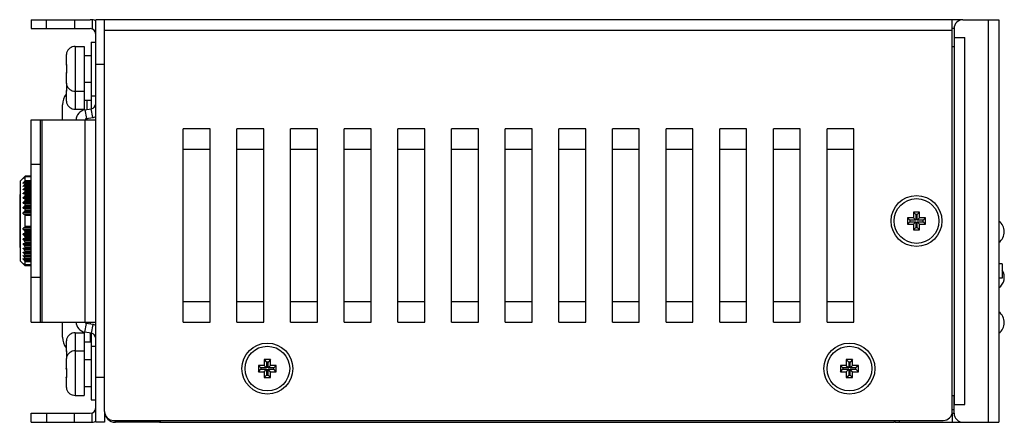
# Model space of a CAD drawing. Extents: x 808 to 1699, y 60 to 690.
# Tile 3 of 19: x 975 to 1085, y 317 to 362. Entities that reach past the tile are written whole.
import ezdxf

# ---------------------------------------------------------------- set-up
doc = ezdxf.new("R2010")
doc.units = 0
doc.header["$LTSCALE"] = 2
doc.header["$MEASUREMENT"] = 0
for name, color, linetype in [('1X3_G-G_DXF_CONTINUOUS_L67', 7, 'CONTINUOUS'), ('3100320300-SDXF_CONTINUO63', 7, 'CONTINUOUS'), ('3105460500_DXF_CONTINUOU59', 7, 'CONTINUOUS'), ('3246087000_IDXF_CONTINUO62', 7, 'CONTINUOUS'), ('3991140800_BDXF_CONTINUO53', 7, 'CONTINUOUS'), ('3991141100_CDXF_CONTINUO49', 7, 'CONTINUOUS'), ('3991141500_PDXF_CONTINUO50', 7, 'CONTINUOUS'), ('46-111-501-1DXF_CONTINUO64', 7, 'CONTINUOUS'), ('BACK_PLATE_2DXF_CONTINUO61', 7, 'CONTINUOUS'), ('DIN-SWITCH-5DXF_CONTINUO52', 7, 'CONTINUOUS'), ('SNAP_2_DXF_CONTINUOUS_LINE', 7, 'CONTINUOUS')]:
    doc.layers.add(name, color=color, linetype=linetype)

msp = doc.modelspace()

# ---------------------------------------------------------------- linework, layer by layer
at = {"layer": '1X3_G-G_DXF_CONTINUOUS_L67', "color": 7, "linetype": 'Continuous'}
for centre, end in [((1083.776, 337.87), 54.99954), ((1083.776, 332.79), 32.54359), ((1083.776, 327.71), 54.99954)]:
    msp.add_arc(centre, 1.45, 305.00046, end, dxfattribs=at)
at = {"layer": '3100320300-SDXF_CONTINUO63', "color": 7, "linetype": 'Continuous'}
for p, q in [((983.106, 359.07), (983.106, 353.07)), ((983.106, 359.07), (983.606, 359.07)), ((981.306, 358.57), (981.306, 353.57)), ((981.306, 358.57), (982.306, 358.57)), ((982.306, 358.57), (982.306, 353.57)), ((980.306, 357.487), (980.306, 356.561)), ((980.306, 357.487), (980.306, 356.561)), ((980.319, 357.655), (980.319, 357.655)), ((980.34, 357.765), (980.334, 357.738)), ((980.347, 357.8), (980.339, 357.761)), ((980.349, 357.811), (980.347, 357.797)), ((980.351, 357.821), (980.349, 357.81)), ((980.354, 357.833), (980.354, 357.834)), ((982.306, 357.57), (983.106, 357.57)), ((980.34, 355.765), (980.334, 355.738)), ((980.347, 355.797), (980.339, 355.761)), ((980.352, 355.818), (980.342, 355.776)), ((980.353, 356.383), (980.347, 356.174)), ((980.347, 356.175), (980.347, 355.965)), ((980.347, 355.966), (980.353, 355.774)), ((980.349, 355.811), (980.347, 355.797)), ((980.351, 355.693), (980.348, 355.669)), ((980.351, 355.82), (980.349, 355.811)), ((980.351, 356.449), (980.353, 356.418)), ((980.353, 355.724), (980.351, 355.693)), ((980.353, 356.419), (980.353, 356.382)), ((980.358, 356.366), (980.353, 356.366)), ((980.353, 355.774), (980.353, 355.758)), ((980.358, 355.774), (980.353, 355.774)), ((980.353, 355.759), (980.353, 355.724)), ((980.306, 355.579), (980.306, 354.652)), ((980.306, 355.579), (980.306, 354.652)), ((980.306, 354.652), (980.306, 354.561)), ((980.306, 354.652), (980.306, 354.561)), ((980.319, 355.655), (980.314, 355.617)), ((980.319, 355.655), (980.319, 355.655)), ((980.306, 353.579), (980.306, 352.652)), ((980.306, 353.579), (980.306, 352.652)), ((980.319, 354.485), (980.323, 354.461)), ((980.319, 354.484), (980.319, 354.485)), ((980.35, 354.276), (980.347, 354.174)), ((980.347, 354.175), (980.347, 353.965)), ((980.347, 353.966), (980.353, 353.774)), ((980.351, 353.693), (980.348, 353.669)), ((980.353, 353.724), (980.351, 353.693)), ((980.353, 353.774), (980.353, 353.758)), ((980.358, 353.774), (980.353, 353.774)), ((980.353, 353.759), (980.353, 353.724)), ((981.306, 353.57), (981.306, 351.57)), ((981.306, 353.57), (982.306, 353.57)), ((982.306, 354.57), (983.106, 354.57)), ((982.306, 353.57), (982.306, 351.57)), ((980.319, 352.485), (980.323, 352.461)), ((980.319, 352.484), (980.319, 352.485)), ((982.306, 352.57), (983.106, 352.57)), ((983.106, 353.07), (983.106, 351.621)), ((983.106, 353.07), (983.606, 353.07)), ((981.306, 351.57), (982.306, 351.57)), ((981.306, 326.57), (981.306, 324.57)), ((981.306, 326.57), (982.306, 326.57)), ((982.306, 326.57), (982.306, 324.57)), ((983.106, 326.518), (983.106, 325.07)), ((980.306, 325.487), (980.306, 324.561)), ((980.306, 325.487), (980.306, 324.561)), ((980.319, 325.655), (980.319, 325.655)), ((980.34, 325.765), (980.334, 325.738)), ((980.347, 325.8), (980.339, 325.761)), ((980.349, 325.811), (980.347, 325.797)), ((980.351, 325.821), (980.349, 325.81)), ((982.306, 325.57), (983.106, 325.57)), ((983.106, 325.07), (983.106, 319.07)), ((983.106, 325.07), (983.606, 325.07)), ((980.34, 323.765), (980.334, 323.738)), ((980.347, 323.8), (980.339, 323.761)), ((980.353, 324.383), (980.347, 324.174)), ((980.347, 324.175), (980.347, 323.965)), ((980.347, 323.966), (980.35, 323.864)), ((980.349, 323.811), (980.347, 323.797)), ((980.351, 323.821), (980.349, 323.81)), ((980.351, 324.449), (980.353, 324.418)), ((980.353, 324.419), (980.353, 324.382)), ((980.358, 324.366), (980.353, 324.366)), ((980.354, 323.833), (980.354, 323.834)), ((981.306, 324.57), (981.306, 319.57)), ((981.306, 324.57), (982.306, 324.57)), ((982.306, 324.57), (982.306, 319.57)), ((980.306, 323.579), (980.306, 323.487)), ((980.306, 323.579), (980.306, 323.487)), ((980.306, 323.487), (980.306, 322.561)), ((980.306, 323.487), (980.306, 322.561)), ((980.319, 323.655), (980.319, 323.655)), ((982.306, 323.57), (983.106, 323.57)), ((980.306, 321.579), (980.306, 320.652)), ((980.306, 321.579), (980.306, 320.652)), ((980.314, 322.523), (980.319, 322.485)), ((980.319, 322.484), (980.319, 322.485)), ((980.339, 322.378), (980.347, 322.34)), ((980.342, 322.363), (980.345, 322.351)), ((980.345, 322.351), (980.351, 322.322)), ((980.353, 322.383), (980.347, 322.174)), ((980.347, 322.34), (980.349, 322.328)), ((980.347, 322.175), (980.347, 321.965)), ((980.347, 321.966), (980.353, 321.774)), ((980.351, 321.693), (980.348, 321.669)), ((980.349, 322.328), (980.351, 322.319)), ((980.351, 322.449), (980.353, 322.418)), ((980.353, 321.724), (980.351, 321.693)), ((980.353, 322.419), (980.353, 322.382)), ((980.358, 322.366), (980.353, 322.366)), ((980.353, 321.774), (980.353, 321.758)), ((980.358, 321.774), (980.353, 321.774)), ((980.353, 321.759), (980.353, 321.724)), ((980.319, 320.484), (980.319, 320.485)), ((982.306, 320.57), (983.106, 320.57)), ((981.306, 319.57), (982.306, 319.57)), ((983.106, 319.07), (983.606, 319.07))]:
    msp.add_line(p, q, dxfattribs=at)
for points in [[(980.319, 357.655), (980.312, 357.606), (980.307, 357.539), (980.306, 357.487)], [(980.336, 357.746), (980.331, 357.725), (980.327, 357.703), (980.323, 357.68), (980.319, 357.655)], [(980.334, 357.738), (980.329, 357.713), (980.324, 357.686), (980.324, 357.684)], [(980.354, 357.834), (980.353, 357.829), (980.351, 357.821)], [(980.336, 355.746), (980.331, 355.725), (980.327, 355.703), (980.323, 355.68), (980.319, 355.655)], [(980.334, 355.738), (980.329, 355.713), (980.324, 355.686), (980.324, 355.684)], [(980.341, 356.5), (980.34, 356.501), (980.341, 356.5), (980.344, 356.491)], [(980.344, 356.491), (980.347, 356.474), (980.351, 356.449)], [(980.306, 354.653), (980.307, 354.602), (980.312, 354.535), (980.319, 354.485)], [(980.348, 355.668), (980.344, 355.651), (980.341, 355.641), (980.34, 355.638)], [(980.319, 354.485), (980.324, 354.454), (980.329, 354.426), (980.334, 354.401), (980.339, 354.378), (980.347, 354.34)], [(980.348, 353.668), (980.344, 353.651), (980.341, 353.641), (980.34, 353.638)], [(980.347, 354.34), (980.35, 354.325), (980.352, 354.314), (980.354, 354.307), (980.354, 354.305)], [(980.306, 352.653), (980.307, 352.602), (980.312, 352.535), (980.319, 352.485)], [(980.319, 352.485), (980.324, 352.454), (980.329, 352.426), (980.334, 352.401), (980.339, 352.378), (980.347, 352.34)], [(980.347, 352.34), (980.35, 352.325), (980.352, 352.314), (980.354, 352.307), (980.354, 352.305)], [(980.319, 325.655), (980.312, 325.606), (980.307, 325.539), (980.306, 325.487)], [(980.336, 325.746), (980.331, 325.725), (980.327, 325.703), (980.323, 325.68), (980.319, 325.655)], [(980.334, 325.738), (980.329, 325.713), (980.324, 325.686), (980.324, 325.684)], [(980.354, 325.833), (980.354, 325.834), (980.354, 325.834), (980.353, 325.829), (980.351, 325.821)], [(980.341, 324.5), (980.34, 324.501), (980.341, 324.5), (980.344, 324.491)], [(980.344, 324.491), (980.347, 324.474), (980.351, 324.449)], [(980.354, 323.834), (980.353, 323.829), (980.351, 323.821)], [(980.319, 323.655), (980.312, 323.606), (980.307, 323.539), (980.306, 323.487)], [(980.336, 323.746), (980.331, 323.725), (980.327, 323.703), (980.323, 323.68), (980.319, 323.655)], [(980.334, 323.738), (980.329, 323.713), (980.324, 323.686), (980.324, 323.684)], [(980.319, 322.485), (980.324, 322.454), (980.329, 322.426), (980.334, 322.401), (980.339, 322.378)], [(980.341, 322.5), (980.34, 322.501), (980.341, 322.5), (980.344, 322.491)], [(980.348, 321.668), (980.344, 321.651), (980.341, 321.641), (980.34, 321.638)], [(980.344, 322.491), (980.347, 322.474), (980.351, 322.449)], [(980.306, 320.653), (980.307, 320.602), (980.312, 320.535), (980.319, 320.485)], [(980.319, 320.485), (980.324, 320.454), (980.329, 320.426), (980.334, 320.401), (980.339, 320.378), (980.347, 320.34)], [(980.347, 320.34), (980.35, 320.325), (980.352, 320.314), (980.354, 320.307), (980.354, 320.305)]]:
    msp.add_lwpolyline(points, dxfattribs=at)
for centre, radius, start, end in [((981.306, 357.57), 1, 90, 162.90438), ((981.4, 357.487), 1.094, 177.36656, 180.00149), ((981.398, 357.487), 1.092, 176.83059, 177.36657), ((981.395, 357.487), 1.089, 174.13437, 176.83219), ((981.391, 357.488), 1.085, 171.13196, 174.13531), ((980.446, 357.834), 0.1, 162.90438, 193.38397), ((980.355, 357.603), 0.261, 89.33734, 91.05423), ((980.454, 357.832), 0.101, 161.72235, 179.4422), ((980.452, 357.832), 0.0992, 179.45866, 181.18352), ((980.406, 356.561), 0.1, 180, 231.93661), ((980.419, 356.559), 0.101, 177.10657, 217.23926), ((980.418, 356.559), 0.099, 217.28441, 220.57327), ((985.217, 354.723), 4.987, 167.81279, 167.96135), ((980.446, 355.834), 0.1, 162.90438, 193.38397), ((980.406, 355.579), 0.1, 128.04432, 179.99886), ((981.402, 354.652), 1.096, 180.00002, 180.18926), ((981.4, 354.652), 1.094, 180.18866, 182.63865), ((981.395, 354.652), 1.089, 182.63708, 185.84811), ((981.39, 355.488), 1.084, 171.13123, 173.15116), ((980.056, 355.701), 0.3, 347.28582, 347.73066), ((980.406, 354.561), 0.1, 180, 202.36186), ((980.406, 353.579), 0.1, 128.04432, 179.99886), ((981.391, 354.652), 1.085, 185.84718, 188.868), ((980.446, 354.305), 0.1, 166.61681, 197.09562), ((980.056, 353.701), 0.3, 347.28582, 347.73066), ((980.355, 354.532), 0.257, 268.93198, 270.67666), ((981.306, 354.57), 1, 197.09562, 270), ((980.452, 354.307), 0.0992, 178.827, 181.21738), ((980.454, 354.307), 0.101, 181.2269, 198.27388), ((981.402, 352.652), 1.096, 180.00002, 180.18926), ((981.4, 352.652), 1.094, 180.18866, 182.63865), ((981.395, 352.652), 1.089, 182.63708, 185.84811), ((981.391, 352.652), 1.085, 185.84718, 188.868), ((980.446, 352.305), 0.1, 166.61681, 197.09562), ((980.355, 352.532), 0.257, 268.93198, 270.67666), ((981.306, 352.57), 1, 197.09562, 270), ((980.452, 352.307), 0.0992, 178.827, 181.21738), ((980.454, 352.307), 0.101, 181.2269, 198.27388), ((981.306, 325.57), 1, 90, 162.90438), ((981.4, 325.487), 1.094, 177.36656, 180.00149), ((981.398, 325.487), 1.092, 176.83059, 177.36657), ((981.395, 325.487), 1.089, 174.13437, 176.83219), ((981.391, 325.488), 1.085, 171.13196, 174.13531), ((980.446, 325.834), 0.1, 162.90438, 193.38397), ((980.355, 325.603), 0.261, 89.33734, 91.05423), ((980.454, 325.832), 0.101, 161.72235, 179.4422), ((980.452, 325.832), 0.0992, 179.45866, 181.18352), ((980.406, 324.561), 0.1, 180, 231.93661), ((980.419, 324.559), 0.101, 177.10657, 217.23926), ((980.418, 324.559), 0.099, 217.28441, 220.57327), ((980.446, 323.834), 0.1, 162.90438, 193.38397), ((981.306, 323.57), 1, 90, 162.90438), ((980.355, 323.603), 0.261, 89.33734, 91.05423), ((980.454, 323.832), 0.101, 161.72235, 179.4422), ((980.452, 323.832), 0.0992, 179.45866, 181.18352), ((980.406, 323.579), 0.1, 157.63719, 179.99886), ((981.4, 323.487), 1.094, 177.36656, 180.00149), ((981.398, 323.487), 1.092, 176.83059, 177.36657), ((981.395, 323.487), 1.089, 174.13437, 176.83219), ((981.391, 323.488), 1.085, 171.13196, 174.13531), ((980.406, 322.561), 0.1, 180, 231.93661), ((980.406, 321.579), 0.1, 128.04432, 179.99886), ((981.39, 322.652), 1.084, 186.84725, 188.86873), ((980.419, 322.559), 0.101, 177.10657, 217.23926), ((984.152, 323.201), 3.901, 192.00186, 192.40227), ((980.418, 322.559), 0.099, 217.28441, 220.57327), ((980.446, 322.305), 0.1, 166.61681, 197.09562), ((980.056, 321.701), 0.3, 347.28582, 347.73066), ((981.402, 320.652), 1.096, 180.00002, 180.18926), ((981.4, 320.652), 1.094, 180.18866, 182.63865), ((981.395, 320.652), 1.089, 182.63708, 185.84811), ((981.391, 320.652), 1.085, 185.84718, 188.868), ((980.446, 320.305), 0.1, 166.61681, 197.09562), ((980.355, 320.532), 0.257, 268.93198, 270.67666), ((981.306, 320.57), 1, 197.09562, 270), ((980.452, 320.307), 0.0992, 178.827, 181.21738), ((980.454, 320.307), 0.101, 181.2269, 198.27388)]:
    msp.add_arc(centre, radius, start, end, dxfattribs=at)
for points, start_tangent, end_tangent in [([(980.355, 357.833), (980.349, 357.806), (980.34, 357.764), (980.329, 357.712), (980.319, 357.655)], (-0.1825518, -0.9831962), (-0.1538859, -0.9880886)), ([(980.358, 357.864), (980.359, 357.857), (980.356, 357.838), (980.355, 357.833)], (0.9999687, -0.0079169), (-0.1825518, -0.9831962)), ([(980.306, 356.561), (980.307, 356.562), (980.312, 356.564), (980.319, 356.565)], (0.0000419, 1), (0.9966809, 0.081408)), ([(980.319, 356.565), (980.327, 356.56), (980.337, 356.545), (980.345, 356.52), (980.352, 356.488)], (0.9966439, 0.0818593), (0.1668793, -0.9859773)), ([(980.34, 355.764), (980.329, 355.712), (980.319, 355.655)], (-0.2087419, -0.9779708), (-0.1538859, -0.9880886)), ([(980.358, 355.774), (980.359, 355.723), (980.356, 355.676), (980.349, 355.637)], (0.0543627, -0.9985213), (-0.2125204, -0.9771566)), ([(980.358, 356.366), (980.351, 356.169), (980.351, 355.971), (980.358, 355.774)], (-0.0544125, -0.9985185), (0.0544099, -0.9985187)), ([(980.352, 356.488), (980.357, 356.451), (980.359, 356.409), (980.358, 356.366)], (0.1668793, -0.9859773), (-0.0543708, -0.9985208)), ([(980.319, 355.575), (980.312, 355.576), (980.307, 355.577), (980.306, 355.579)], (-0.9966805, 0.0814118), (-0.0000476, 1)), ([(980.319, 355.575), (980.324, 355.613), (980.343, 355.645)], (-0.0495096, 0.9987736), (0.6504886, 0.759516)), ([(980.349, 355.635), (980.34, 355.602), (980.329, 355.582), (980.319, 355.575)], (-0.2201005, -0.9754772), (-0.9965185, 0.0833716)), ([(980.306, 354.561), (980.307, 354.562), (980.31, 354.563)], (0.0000419, 1), (0.975873, 0.2183388)), ([(980.319, 353.575), (980.312, 353.576), (980.307, 353.577), (980.306, 353.579)], (-0.9966805, 0.0814118), (-0.0000476, 1)), ([(980.319, 353.575), (980.324, 353.613), (980.343, 353.645)], (-0.0495096, 0.9987736), (0.6504886, 0.759516)), ([(980.319, 354.484), (980.327, 354.435), (980.337, 354.39), (980.345, 354.351), (980.352, 354.319)], (0.1540422, -0.9880643), (0.214576, -0.9767073)), ([(980.349, 353.635), (980.34, 353.602), (980.329, 353.582), (980.319, 353.575)], (-0.2201005, -0.9754772), (-0.9965185, 0.0833716)), ([(980.358, 353.774), (980.359, 353.723), (980.356, 353.676), (980.349, 353.637)], (0.0543627, -0.9985213), (-0.2125204, -0.9771566)), ([(980.353, 354.263), (980.351, 354.169), (980.351, 353.971), (980.358, 353.774)], (-0.0343151, -0.9994111), (0.0544099, -0.9985187)), ([(980.352, 354.319), (980.357, 354.295), (980.359, 354.281), (980.358, 354.276)], (0.214576, -0.9767073), (-0.9999674, -0.0080798)), ([(980.319, 352.484), (980.327, 352.435), (980.337, 352.39), (980.345, 352.351), (980.352, 352.319)], (0.1540422, -0.9880643), (0.214576, -0.9767073)), ([(980.352, 352.319), (980.357, 352.295), (980.359, 352.281), (980.358, 352.276)], (0.214576, -0.9767073), (-0.9999674, -0.0080798)), ([(980.355, 325.833), (980.349, 325.806), (980.34, 325.764), (980.329, 325.712), (980.319, 325.655)], (-0.1825518, -0.9831962), (-0.1538859, -0.9880886)), ([(980.358, 325.864), (980.359, 325.857), (980.356, 325.838), (980.355, 325.833)], (0.9999687, -0.0079169), (-0.1825518, -0.9831962)), ([(980.306, 324.561), (980.307, 324.562), (980.312, 324.564), (980.319, 324.565)], (0.0000419, 1), (0.9966809, 0.081408)), ([(980.319, 324.565), (980.327, 324.56), (980.337, 324.545), (980.345, 324.52), (980.352, 324.488)], (0.9966439, 0.0818593), (0.1668793, -0.9859773)), ([(980.355, 323.833), (980.349, 323.806), (980.34, 323.764), (980.329, 323.712), (980.319, 323.655)], (-0.1825518, -0.9831962), (-0.1538859, -0.9880886)), ([(980.358, 324.366), (980.351, 324.169), (980.351, 323.971), (980.353, 323.876)], (-0.0544125, -0.9985185), (0.0343153, -0.9994111)), ([(980.352, 324.488), (980.357, 324.451), (980.359, 324.409), (980.358, 324.366)], (0.1668793, -0.9859773), (-0.0543708, -0.9985208)), ([(980.358, 323.864), (980.359, 323.857), (980.356, 323.838), (980.355, 323.833)], (0.9999687, -0.0079169), (-0.1825518, -0.9831962)), ([(980.31, 323.576), (980.307, 323.577), (980.306, 323.579)], (-0.975912, 0.2181647), (-0.0000476, 1)), ([(980.306, 322.561), (980.307, 322.562), (980.312, 322.564), (980.319, 322.565)], (0.0000419, 1), (0.9966809, 0.081408)), ([(980.319, 321.575), (980.312, 321.576), (980.307, 321.577), (980.306, 321.579)], (-0.9966805, 0.0814118), (-0.0000476, 1)), ([(980.319, 321.575), (980.324, 321.613), (980.343, 321.645)], (-0.0495096, 0.9987736), (0.6504886, 0.759516)), ([(980.319, 322.565), (980.327, 322.56), (980.337, 322.545), (980.345, 322.52), (980.352, 322.488)], (0.9966439, 0.0818593), (0.1668793, -0.9859773)), ([(980.319, 322.484), (980.327, 322.435), (980.337, 322.39)], (0.1540422, -0.9880643), (0.2073021, -0.978277)), ([(980.349, 321.635), (980.34, 321.602), (980.329, 321.582), (980.319, 321.575)], (-0.2201005, -0.9754772), (-0.9965185, 0.0833716)), ([(980.358, 321.774), (980.359, 321.723), (980.356, 321.676), (980.349, 321.637)], (0.0543627, -0.9985213), (-0.2125204, -0.9771566)), ([(980.358, 322.366), (980.351, 322.169), (980.351, 321.971), (980.358, 321.774)], (-0.0544125, -0.9985185), (0.0544099, -0.9985187)), ([(980.352, 322.488), (980.357, 322.451), (980.359, 322.409), (980.358, 322.366)], (0.1668793, -0.9859773), (-0.0543708, -0.9985208)), ([(980.319, 320.484), (980.327, 320.435), (980.337, 320.39), (980.345, 320.351), (980.352, 320.319)], (0.1540422, -0.9880643), (0.214576, -0.9767073)), ([(980.352, 320.319), (980.357, 320.295), (980.359, 320.281), (980.358, 320.276)], (0.214576, -0.9767073), (-0.9999674, -0.0080798))]:
    msp.add_spline(points, degree=3, dxfattribs=dict(at, start_tangent=start_tangent, end_tangent=end_tangent))
at = {"layer": '3105460500_DXF_CONTINUOU59', "color": 7, "linetype": 'Continuous'}
for p, q in [((1075.056, 339.42), (1074.406, 339.42)), ((1074.406, 339.42), (1074.674, 339.152)), ((1074.406, 339.42), (1074.406, 338.72)), ((1075.756, 340.07), (1075.056, 340.07)), ((1075.056, 340.07), (1075.324, 339.802)), ((1075.056, 340.07), (1075.056, 339.42)), ((1075.056, 339.42), (1075.324, 339.152)), ((1075.488, 339.802), (1075.324, 339.802)), ((1075.324, 339.802), (1075.324, 339.152)), ((1075.756, 340.07), (1075.488, 339.802)), ((1075.488, 339.152), (1075.488, 339.802)), ((1075.756, 339.42), (1075.488, 339.152)), ((1075.756, 339.42), (1075.756, 340.07)), ((1076.406, 339.42), (1075.756, 339.42)), ((1076.406, 339.42), (1076.138, 339.152)), ((1076.406, 338.72), (1076.406, 339.42)), ((1074.406, 338.72), (1074.674, 338.988)), ((1074.406, 338.72), (1075.056, 338.72)), ((1075.324, 339.152), (1074.674, 339.152)), ((1074.674, 339.152), (1074.674, 338.988)), ((1074.674, 338.988), (1075.324, 338.988)), ((1075.056, 338.72), (1075.324, 338.988)), ((1075.056, 338.72), (1075.056, 338.07)), ((1075.056, 338.07), (1075.324, 338.338)), ((1075.056, 338.07), (1075.756, 338.07)), ((1075.324, 338.988), (1075.324, 338.338)), ((1075.324, 338.338), (1075.488, 338.338)), ((1076.138, 339.152), (1075.488, 339.152)), ((1075.488, 338.988), (1076.138, 338.988)), ((1075.756, 338.72), (1075.488, 338.988)), ((1075.488, 338.338), (1075.488, 338.988)), ((1075.756, 338.07), (1075.488, 338.338)), ((1075.756, 338.72), (1076.406, 338.72)), ((1075.756, 338.07), (1075.756, 338.72)), ((1076.138, 338.988), (1076.138, 339.152)), ((1076.406, 338.72), (1076.138, 338.988)), ((1001.806, 322.92), (1002.074, 322.652)), ((1001.806, 322.92), (1001.806, 322.22)), ((1002.456, 322.92), (1001.806, 322.92)), ((1002.074, 322.652), (1002.074, 322.488)), ((1002.724, 322.652), (1002.074, 322.652)), ((1002.456, 323.57), (1002.456, 322.92)), ((1002.456, 323.57), (1002.724, 323.302)), ((1003.156, 323.57), (1002.456, 323.57)), ((1002.456, 322.92), (1002.724, 322.652)), ((1002.724, 323.302), (1002.724, 322.652)), ((1002.888, 323.302), (1002.724, 323.302)), ((1003.156, 323.57), (1002.888, 323.302)), ((1002.888, 322.652), (1002.888, 323.302)), ((1003.156, 322.92), (1002.888, 322.652)), ((1003.538, 322.652), (1002.888, 322.652)), ((1003.156, 322.92), (1003.156, 323.57)), ((1003.806, 322.92), (1003.156, 322.92)), ((1003.806, 322.92), (1003.538, 322.652)), ((1003.538, 322.488), (1003.538, 322.652)), ((1003.806, 322.22), (1003.806, 322.92)), ((1067.556, 322.92), (1066.906, 322.92)), ((1066.906, 322.92), (1067.174, 322.652)), ((1066.906, 322.92), (1066.906, 322.22)), ((1067.824, 322.652), (1067.174, 322.652)), ((1067.174, 322.652), (1067.174, 322.488)), ((1068.256, 323.57), (1067.556, 323.57)), ((1067.556, 323.57), (1067.824, 323.302)), ((1067.556, 323.57), (1067.556, 322.92)), ((1067.556, 322.92), (1067.824, 322.652)), ((1067.988, 323.302), (1067.824, 323.302)), ((1067.824, 323.302), (1067.824, 322.652)), ((1068.256, 323.57), (1067.988, 323.302)), ((1067.988, 322.652), (1067.988, 323.302)), ((1068.256, 322.92), (1067.988, 322.652)), ((1068.638, 322.652), (1067.988, 322.652)), ((1068.256, 322.92), (1068.256, 323.57)), ((1068.906, 322.92), (1068.256, 322.92)), ((1068.906, 322.92), (1068.638, 322.652)), ((1068.638, 322.488), (1068.638, 322.652)), ((1068.906, 322.22), (1068.906, 322.92)), ((1001.806, 322.22), (1002.074, 322.488)), ((1001.806, 322.22), (1002.456, 322.22)), ((1002.074, 322.488), (1002.724, 322.488)), ((1002.456, 322.22), (1002.724, 322.488)), ((1002.456, 322.22), (1002.456, 321.57)), ((1002.456, 321.57), (1002.724, 321.838)), ((1002.456, 321.57), (1003.156, 321.57)), ((1002.724, 322.488), (1002.724, 321.838)), ((1002.724, 321.838), (1002.888, 321.838)), ((1002.888, 321.838), (1002.888, 322.488)), ((1003.156, 322.22), (1002.888, 322.488)), ((1002.888, 322.488), (1003.538, 322.488)), ((1003.156, 321.57), (1002.888, 321.838)), ((1003.156, 321.57), (1003.156, 322.22)), ((1003.156, 322.22), (1003.806, 322.22)), ((1003.806, 322.22), (1003.538, 322.488)), ((1066.906, 322.22), (1067.174, 322.488)), ((1066.906, 322.22), (1067.556, 322.22)), ((1067.174, 322.488), (1067.824, 322.488)), ((1067.556, 322.22), (1067.824, 322.488)), ((1067.556, 322.22), (1067.556, 321.57)), ((1067.556, 321.57), (1067.824, 321.838)), ((1067.556, 321.57), (1068.256, 321.57)), ((1067.824, 322.488), (1067.824, 321.838)), ((1067.824, 321.838), (1067.988, 321.838)), ((1067.988, 322.488), (1068.638, 322.488)), ((1068.256, 322.22), (1067.988, 322.488)), ((1067.988, 321.838), (1067.988, 322.488)), ((1068.256, 321.57), (1067.988, 321.838)), ((1068.256, 322.22), (1068.906, 322.22)), ((1068.256, 321.57), (1068.256, 322.22)), ((1068.906, 322.22), (1068.638, 322.488))]:
    msp.add_line(p, q, dxfattribs=at)
for centre in [(1075.406, 339.07), (1002.806, 322.57), (1067.906, 322.57)]:
    msp.add_circle(centre, 2.5, dxfattribs=at)
at = {"layer": '3246087000_IDXF_CONTINUO62', "color": 3, "linetype": 'Continuous'}
msp.add_line((1079.406, 318), (1079.606, 318), dxfattribs=at)
at = {"layer": '3991140800_BDXF_CONTINUO53', "color": 3, "linetype": 'Continuous'}
msp.add_line((1079.406, 317.57), (1079.606, 317.57), dxfattribs=at)
at = {"layer": '3991140800_BDXF_CONTINUO53', "color": 7, "linetype": 'Continuous'}
for p, q in [((1079.406, 317.57), (1079.406, 316.57)), ((985.806, 316.57), (985.806, 316.77)), ((990.706, 316.57), (985.806, 316.57)), ((990.206, 316.57), (990.206, 316.77)), ((990.706, 316.57), (990.706, 316.77)), ((990.756, 316.77), (990.756, 316.57)), ((990.756, 316.57), (1072.956, 316.57)), ((990.806, 316.77), (990.806, 316.575)), ((1072.906, 316.77), (1072.906, 316.575)), ((1072.956, 316.57), (1072.956, 316.77)), ((1073.006, 316.57), (1073.006, 316.77)), ((1073.006, 316.57), (1080.606, 316.57)), ((1073.506, 316.57), (1073.506, 316.77))]:
    msp.add_line(p, q, dxfattribs=at)
msp.add_arc((985.806, 317.77), 1.2, 180, 270, dxfattribs=at)
for points, start_tangent, end_tangent in [([(990.765, 316.57), (990.772, 316.57), (990.785, 316.57), (990.805, 316.573)], (0.9999925, -0.0038836), (0.5851424, 0.8109305)), ([(990.805, 316.573), (990.806, 316.575)], (0.5851424, 0.8109305), (0, 1)), ([(1072.907, 316.573), (1072.906, 316.575)], (-0.5851424, 0.8109305), (0, 1)), ([(1072.947, 316.57), (1072.94, 316.57), (1072.927, 316.57), (1072.907, 316.573)], (-0.9999925, -0.0038836), (-0.5851424, 0.8109305))]:
    msp.add_spline(points, degree=3, dxfattribs=dict(at, start_tangent=start_tangent, end_tangent=end_tangent))
at = {"layer": '3991141100_CDXF_CONTINUO49', "color": 3, "linetype": 'Continuous'}
for p, q in [((984.606, 317.77), (984.606, 361.57)), ((1080.606, 361.57), (984.606, 361.57)), ((1079.406, 317.77), (1079.406, 361.57)), ((1079.406, 360.37), (984.606, 360.37)), ((993.406, 327.778), (993.406, 349.361)), ((996.406, 349.361), (993.406, 349.361)), ((996.406, 327.778), (996.406, 349.361)), ((999.406, 327.778), (999.406, 349.361)), ((1002.406, 349.361), (999.406, 349.361)), ((1002.406, 327.778), (1002.406, 349.361)), ((1005.406, 327.778), (1005.406, 349.361)), ((1008.406, 349.361), (1005.406, 349.361)), ((1008.406, 327.778), (1008.406, 349.361)), ((1011.406, 327.778), (1011.406, 349.361)), ((1014.406, 349.361), (1011.406, 349.361)), ((1014.406, 327.778), (1014.406, 349.361)), ((1017.406, 327.778), (1017.406, 349.361)), ((1020.406, 349.361), (1017.406, 349.361)), ((1020.406, 327.778), (1020.406, 349.361)), ((1023.406, 327.778), (1023.406, 349.361)), ((1026.406, 349.361), (1023.406, 349.361)), ((1026.406, 327.778), (1026.406, 349.361)), ((1029.406, 327.778), (1029.406, 349.361)), ((1032.406, 349.361), (1029.406, 349.361)), ((1032.406, 327.778), (1032.406, 349.361)), ((1035.406, 327.778), (1035.406, 349.361)), ((1038.406, 349.361), (1035.406, 349.361)), ((1038.406, 327.778), (1038.406, 349.361)), ((1041.406, 327.778), (1041.406, 349.361)), ((1044.406, 349.361), (1041.406, 349.361)), ((1044.406, 327.778), (1044.406, 349.361)), ((1050.406, 349.361), (1047.406, 349.361)), ((1047.406, 327.778), (1047.406, 349.361)), ((1050.406, 327.778), (1050.406, 349.361)), ((1056.406, 349.361), (1053.406, 349.361)), ((1053.406, 327.778), (1053.406, 349.361)), ((1056.406, 327.778), (1056.406, 349.361)), ((1062.406, 349.361), (1059.406, 349.361)), ((1059.406, 327.778), (1059.406, 349.361)), ((1062.406, 327.778), (1062.406, 349.361)), ((1068.406, 349.361), (1065.406, 349.361)), ((1065.406, 327.778), (1065.406, 349.361)), ((1068.406, 327.778), (1068.406, 349.361)), ((996.406, 347.07), (993.406, 347.07)), ((1002.406, 347.07), (999.406, 347.07)), ((1008.406, 347.07), (1005.406, 347.07)), ((1014.406, 347.07), (1011.406, 347.07)), ((1020.406, 347.07), (1017.406, 347.07)), ((1026.406, 347.07), (1023.406, 347.07)), ((1032.406, 347.07), (1029.406, 347.07)), ((1038.406, 347.07), (1035.406, 347.07)), ((1044.406, 347.07), (1041.406, 347.07)), ((1050.406, 347.07), (1047.406, 347.07)), ((1056.406, 347.07), (1053.406, 347.07)), ((1062.406, 347.07), (1059.406, 347.07)), ((1068.406, 347.07), (1065.406, 347.07)), ((993.406, 330.07), (996.406, 330.07)), ((999.406, 330.07), (1002.406, 330.07)), ((1005.406, 330.07), (1008.406, 330.07)), ((1011.406, 330.07), (1014.406, 330.07)), ((1017.406, 330.07), (1020.406, 330.07)), ((1023.406, 330.07), (1026.406, 330.07)), ((1029.406, 330.07), (1032.406, 330.07)), ((1035.406, 330.07), (1038.406, 330.07)), ((1041.406, 330.07), (1044.406, 330.07)), ((1047.406, 330.07), (1050.406, 330.07)), ((1053.406, 330.07), (1056.406, 330.07)), ((1059.406, 330.07), (1062.406, 330.07)), ((1065.406, 330.07), (1068.406, 330.07)), ((993.406, 327.778), (996.406, 327.778)), ((999.406, 327.778), (1002.406, 327.778)), ((1005.406, 327.778), (1008.406, 327.778)), ((1011.406, 327.778), (1014.406, 327.778)), ((1017.406, 327.778), (1020.406, 327.778)), ((1023.406, 327.778), (1026.406, 327.778)), ((1029.406, 327.778), (1032.406, 327.778)), ((1035.406, 327.778), (1038.406, 327.778)), ((1041.406, 327.778), (1044.406, 327.778)), ((1047.406, 327.778), (1050.406, 327.778)), ((1053.406, 327.778), (1056.406, 327.778)), ((1059.406, 327.778), (1062.406, 327.778)), ((1065.406, 327.778), (1068.406, 327.778)), ((985.606, 316.77), (1078.406, 316.77))]:
    msp.add_line(p, q, dxfattribs=at)
at = {"layer": '3991141100_CDXF_CONTINUO49', "color": 7, "linetype": 'Continuous'}
msp.add_line((1079.606, 360.57), (1079.406, 360.57), dxfattribs=at)
at = {"layer": '3991141100_CDXF_CONTINUO49', "color": 3, "linetype": 'Continuous'}
for centre in [(1075.406, 339.07), (1002.806, 322.57), (1067.906, 322.57)]:
    msp.add_circle(centre, 2.85, dxfattribs=at)
for centre, start, end in [((985.606, 317.77), 180, 270), ((1078.406, 317.77), 270, 0)]:
    msp.add_arc(centre, 1, start, end, dxfattribs=at)
at = {"layer": '3991141500_PDXF_CONTINUO50', "color": 7, "linetype": 'Continuous'}
for p, q in [((1080.606, 361.57), (1084.606, 361.57)), ((1083.406, 361.57), (1083.406, 316.57)), ((1084.606, 361.57), (1084.606, 316.57)), ((1079.606, 360.57), (1079.606, 358.57)), ((1079.606, 359.57), (1080.806, 359.57)), ((1079.618, 359.57), (1079.618, 318.57)), ((1080.806, 318.57), (1080.806, 359.57)), ((1079.42, 358.57), (1079.606, 358.57)), ((1079.42, 319.57), (1079.606, 319.57)), ((1079.606, 317.57), (1079.606, 319.57)), ((1079.606, 318.57), (1080.806, 318.57)), ((1080.606, 316.57), (1084.606, 316.57))]:
    msp.add_line(p, q, dxfattribs=at)
for centre, start, end in [((1080.606, 360.57), 90, 180), ((1080.606, 317.57), 180, 270)]:
    msp.add_arc(centre, 1, start, end, dxfattribs=at)
at = {"layer": '46-111-501-1DXF_CONTINUO64', "color": 6, "linetype": 'Continuous'}
for p, q in [((975.206, 343.57), (975.506, 343.87)), ((975.548, 343.912), (975.506, 343.87)), ((975.506, 343.818), (975.506, 343.837)), ((975.527, 343.837), (975.506, 343.837)), ((975.591, 343.954), (975.548, 343.912)), ((975.601, 343.964), (975.591, 343.954)), ((975.634, 343.997), (975.601, 343.964)), ((975.613, 343.951), (975.634, 343.974)), ((975.634, 343.974), (975.677, 343.974)), ((975.706, 344.056), (975.706, 344.065)), ((976.406, 344.065), (975.706, 344.065)), ((975.706, 344.056), (976.406, 344.056)), ((975.706, 343.592), (975.706, 344)), ((976.406, 344), (975.706, 344)), ((975.706, 343.592), (976.406, 343.592)), ((975.206, 334.57), (975.206, 343.57)), ((975.506, 343.255), (975.506, 343.323)), ((975.63, 343.323), (975.506, 343.323)), ((975.506, 342.928), (975.506, 342.978)), ((975.627, 342.978), (975.506, 342.978)), ((975.506, 342.54), (975.506, 342.598)), ((976.406, 342.598), (975.506, 342.598)), ((975.515, 342.542), (975.506, 342.54)), ((975.633, 343.472), (976.406, 343.472)), ((975.634, 343.13), (976.406, 343.13)), ((975.634, 342.748), (976.406, 342.748)), ((975.634, 342.574), (975.666, 342.58)), ((976.406, 342.58), (975.666, 342.58)), ((976.406, 342.574), (975.666, 342.574)), ((976.406, 342.992), (975.677, 342.992)), ((976.406, 343.346), (975.688, 343.346)), ((975.706, 343.257), (975.706, 343.339)), ((976.406, 343.339), (975.706, 343.339)), ((975.706, 343.257), (976.406, 343.257)), ((975.706, 342.882), (975.706, 342.979)), ((976.406, 342.979), (975.706, 342.979)), ((975.706, 342.882), (976.406, 342.882)), ((975.706, 342.446), (975.706, 342.558)), ((976.406, 342.558), (975.706, 342.558)), ((975.106, 341.97), (975.106, 336.17)), ((975.506, 342.096), (975.506, 342.162)), ((976.406, 342.162), (975.506, 342.162)), ((975.634, 342.112), (975.506, 342.096)), ((975.506, 341.606), (975.506, 341.678)), ((976.406, 341.678), (975.506, 341.678)), ((975.506, 341.606), (976.406, 341.606)), ((975.634, 341.602), (975.506, 341.606)), ((975.634, 342.308), (976.406, 342.308)), ((975.634, 342.112), (975.652, 342.114)), ((975.634, 341.817), (976.406, 341.817)), ((975.634, 341.602), (975.636, 341.602)), ((976.406, 341.602), (975.634, 341.602)), ((976.406, 342.114), (975.651, 342.114)), ((976.406, 342.112), (975.651, 342.112)), ((975.706, 342.446), (976.406, 342.446)), ((975.706, 341.957), (975.706, 342.081)), ((976.406, 342.081), (975.706, 342.081)), ((975.706, 341.957), (976.406, 341.957)), ((975.706, 341.423), (975.706, 341.557)), ((976.406, 341.557), (975.706, 341.557)), ((975.706, 341.423), (976.406, 341.423)), ((975.506, 341.075), (975.506, 341.152)), ((976.406, 341.152), (975.506, 341.152)), ((975.506, 341.075), (976.406, 341.075)), ((975.634, 341.053), (975.506, 341.075)), ((975.506, 340.512), (975.506, 340.594)), ((976.406, 340.594), (975.506, 340.594)), ((975.506, 340.512), (976.406, 340.512)), ((975.634, 341.282), (976.406, 341.282)), ((976.406, 341.053), (975.634, 341.053)), ((975.634, 340.713), (976.406, 340.713)), ((976.406, 340.471), (975.634, 340.471)), ((975.706, 340.851), (975.706, 340.994)), ((976.406, 340.994), (975.706, 340.994)), ((975.706, 340.851), (976.406, 340.851)), ((975.706, 340.252), (975.706, 340.4)), ((976.406, 340.4), (975.706, 340.4)), ((975.506, 339.869), (975.506, 340.011)), ((976.406, 340.011), (975.506, 340.011)), ((975.506, 339.869), (976.406, 339.869)), ((976.406, 339.811), (975.633, 339.811)), ((975.634, 340.118), (976.406, 340.118)), ((975.706, 340.252), (976.406, 340.252)), ((975.706, 338.447), (975.706, 339.692)), ((976.406, 339.692), (975.706, 339.692)), ((975.506, 338.129), (975.506, 338.269)), ((976.406, 338.269), (975.506, 338.269)), ((975.506, 338.129), (976.406, 338.129)), ((975.633, 338.327), (976.406, 338.327)), ((976.406, 338.447), (975.706, 338.447)), ((975.506, 337.546), (975.506, 337.627)), ((976.406, 337.627), (975.506, 337.627)), ((975.506, 337.546), (976.406, 337.546)), ((975.506, 337.065), (975.634, 337.087)), ((975.506, 336.988), (975.506, 337.065)), ((976.406, 337.065), (975.506, 337.065)), ((975.506, 336.988), (976.406, 336.988)), ((976.406, 338.022), (975.634, 338.022)), ((975.634, 337.668), (976.406, 337.668)), ((976.406, 337.427), (975.634, 337.427)), ((975.634, 337.087), (976.406, 337.087)), ((975.706, 337.765), (975.706, 337.888)), ((975.706, 337.888), (976.406, 337.888)), ((976.406, 337.765), (975.706, 337.765)), ((975.706, 337.17), (975.706, 337.288)), ((975.706, 337.288), (976.406, 337.288)), ((976.406, 337.17), (975.706, 337.17)), ((975.506, 336.534), (975.634, 336.537)), ((975.506, 336.462), (975.506, 336.534)), ((976.406, 336.534), (975.506, 336.534)), ((975.506, 336.462), (976.406, 336.462)), ((975.506, 335.977), (975.506, 336.043)), ((975.506, 336.043), (975.634, 336.027)), ((975.506, 335.977), (976.406, 335.977)), ((976.406, 336.857), (975.634, 336.857)), ((975.634, 336.537), (976.406, 336.537)), ((976.406, 336.323), (975.634, 336.323)), ((975.634, 336.027), (975.647, 336.026)), ((975.647, 336.027), (976.406, 336.027)), ((976.406, 336.026), (975.647, 336.026)), ((975.706, 336.606), (975.706, 336.717)), ((975.706, 336.717), (976.406, 336.717)), ((976.406, 336.606), (975.706, 336.606)), ((975.706, 336.08), (975.706, 336.182)), ((975.706, 336.182), (976.406, 336.182)), ((976.406, 336.08), (975.706, 336.08)), ((975.506, 335.542), (975.506, 335.6)), ((975.506, 335.6), (975.515, 335.597)), ((975.506, 335.542), (976.406, 335.542)), ((975.506, 335.162), (975.506, 335.212)), ((975.506, 335.162), (975.627, 335.162)), ((975.506, 334.816), (975.506, 334.884)), ((975.506, 334.816), (975.63, 334.816)), ((976.406, 335.832), (975.634, 335.832)), ((976.406, 335.391), (975.634, 335.391)), ((976.406, 335.009), (975.634, 335.009)), ((975.661, 335.565), (976.406, 335.565)), ((976.406, 335.561), (975.661, 335.561)), ((976.406, 335.149), (975.673, 335.149)), ((976.406, 334.797), (975.684, 334.797)), ((975.706, 335.601), (975.706, 335.694)), ((975.706, 335.694), (976.406, 335.694)), ((976.406, 335.601), (975.706, 335.601)), ((975.706, 335.177), (975.706, 335.258)), ((975.706, 335.258), (976.406, 335.258)), ((976.406, 335.177), (975.706, 335.177)), ((975.706, 334.815), (975.706, 334.882)), ((975.706, 334.882), (976.406, 334.882)), ((976.406, 334.815), (975.706, 334.815)), ((975.206, 334.57), (975.506, 334.27)), ((975.506, 334.302), (975.506, 334.321)), ((975.506, 334.302), (975.527, 334.302)), ((975.506, 334.27), (975.548, 334.228)), ((975.548, 334.228), (975.591, 334.186)), ((975.591, 334.186), (975.601, 334.176)), ((975.601, 334.176), (975.634, 334.143)), ((975.634, 334.166), (975.613, 334.189)), ((976.406, 334.667), (975.633, 334.667)), ((975.684, 334.166), (975.634, 334.166)), ((975.695, 334.085), (975.699, 334.081)), ((975.699, 334.081), (975.702, 334.079)), ((975.702, 334.079), (975.704, 334.077)), ((976.406, 334.156), (975.703, 334.156)), ((975.704, 334.156), (975.706, 334.157)), ((975.706, 334.529), (975.706, 334.548)), ((975.706, 334.548), (976.406, 334.548)), ((976.406, 334.529), (975.706, 334.529)), ((975.706, 334.157), (975.706, 334.166)), ((975.706, 334.166), (976.406, 334.166)), ((976.406, 334.157), (975.706, 334.157)), ((975.706, 334.076), (975.706, 334.084)), ((975.706, 334.084), (976.406, 334.084)), ((976.406, 334.076), (975.706, 334.076))]:
    msp.add_line(p, q, dxfattribs=at)
for centre, radius, start, end in [((1000.901, 320.082), 34.774, 136.65379, 136.9104), ((997.932, 318.804), 33.595, 131.58738, 131.87734), ((979.186, 340.397), 5.056, 134.09385, 134.61562), ((977.332, 342.308), 2.394, 133.52368, 134.0566), ((976.926, 342.735), 1.806, 133.15545, 133.50916), ((1005.502, 317.906), 39.317, 139.43791, 139.72308), ((990.965, 315.297), 31.948, 118.67771, 118.94043), ((1004.33, 318.805), 37.619, 139.71225, 140.01554), ((989.412, 309.502), 36.203, 112.36869, 112.58854), ((1003.892, 318.475), 37.251, 139.33809, 139.64203), ((988.29, 295.631), 48.619, 105.08808, 105.23321), ((975.206, 341.97), 0.1, 90, 180), ((1002.954, 318.138), 36.477, 138.50046, 138.80567), ((1001.576, 317.766), 35.375, 137.16629, 137.47297), ((999.844, 317.311), 34.07, 135.28314, 135.59077), ((997.868, 316.685), 32.736, 132.77838, 133.08523), ((988.592, 381.283), 42.819, 252.20551, 252.38581), ((995.77, 315.743), 31.616, 129.55991, 129.8623), ((990.629, 372.827), 36.262, 245.35136, 245.57124), ((990.785, 304.975), 36.632, 114.43358, 114.6513), ((995.551, 362.132), 31.272, 230.13604, 230.44175), ((988.75, 296.362), 43.338, 107.61527, 107.79341), ((997.63, 361.199), 32.387, 226.91312, 227.22327), ((999.589, 360.578), 33.712, 224.40759, 224.7185), ((975.206, 336.17), 0.1, 180, 270), ((1001.306, 360.124), 35.007, 222.52542, 222.83532), ((1002.672, 359.753), 36.101, 221.19274, 221.50113), ((1003.601, 359.416), 36.869, 220.3564, 220.66349), ((989.577, 369.037), 36.635, 247.41276, 247.63002), ((1004.036, 359.087), 37.234, 219.98289, 220.28932), ((991.144, 363.168), 32.319, 241.06108, 241.32078), ((1005.201, 359.977), 38.921, 220.27547, 220.56354), ((988.445, 383.081), 49.213, 254.76768, 254.91105), ((998.17, 359.602), 33.952, 228.12419, 228.4111), ((1000.636, 357.809), 34.41, 223.08826, 223.34758), ((973.924, 332.546), 2.356, 42.18144, 43.45367), ((979.635, 338.209), 5.704, 225.46102, 225.7355), ((978.303, 336.843), 3.797, 225.74549, 226.08224), ((977.183, 335.68), 2.182, 226.07638, 226.26666), ((976.469, 334.933), 1.149, 226.25405, 226.77271), ((976.466, 334.931), 1.144, 226.8106, 227.10076), ((977.876, 336.448), 3.216, 227.10971, 227.2426), ((976.024, 334.445), 0.488, 227.15615, 227.53887)]:
    msp.add_arc(centre, radius, start, end, dxfattribs=at)
for points, start_tangent, end_tangent in [([(975.633, 343.931), (975.659, 343.956), (975.683, 343.98), (975.706, 344)], (0.7144209, 0.6997162), (0.7498694, 0.6615859)), ([(975.706, 343.592), (975.7, 343.572), (975.686, 343.544), (975.663, 343.511), (975.633, 343.472)], (-0.1196234, -0.9928193), (-0.6502515, -0.759719)), ([(975.68, 344.023), (975.664, 344.006), (975.634, 343.974)], (-0.6612939, -0.7501269), (-0.6870313, -0.7266278)), ([(975.706, 344.056), (975.7, 344.047), (975.686, 344.03), (975.68, 344.023)], (-0.4000215, -0.9165058), (-0.6612939, -0.7501269)), ([(975.691, 344.052), (975.706, 344.065)], (0.7295581, 0.6839189), (0.7717419, 0.6359359)), ([(975.634, 343.326), (975.667, 343.341), (975.689, 343.346)], (0.8683417, 0.4959664), (0.9994487, -0.0332003)), ([(975.706, 343.257), (975.7, 343.234), (975.686, 343.203), (975.664, 343.169), (975.634, 343.13)], (-0.0974578, -0.9952397), (-0.6466048, -0.7628252)), ([(975.634, 342.981), (975.667, 342.991), (975.678, 342.992)], (0.9150824, 0.4032669), (0.9999778, 0.0066653)), ([(975.706, 342.882), (975.7, 342.855), (975.686, 342.823), (975.664, 342.787), (975.634, 342.748)], (-0.0839939, -0.9964663), (-0.6515724, -0.7585864)), ([(975.666, 342.58), (975.667, 342.58), (975.691, 342.573), (975.706, 342.558)], (0.9999952, -0.003088), (0.4299282, -0.9028631)), ([(975.678, 342.992), (975.691, 342.99), (975.706, 342.979)], (0.9999778, 0.0066653), (0.5177695, -0.8555202)), ([(975.689, 343.346), (975.691, 343.345), (975.706, 343.339)], (0.9994487, -0.0332003), (0.6469852, -0.7625026)), ([(975.706, 342.446), (975.7, 342.417), (975.686, 342.383), (975.664, 342.346), (975.634, 342.308)], (-0.0748197, -0.9971971), (-0.6625922, -0.7489803)), ([(975.706, 341.957), (975.7, 341.926), (975.686, 341.891), (975.664, 341.854), (975.634, 341.817)], (-0.0684158, -0.9976569), (-0.6798513, -0.73335)), ([(975.706, 341.423), (975.7, 341.39), (975.686, 341.354), (975.664, 341.318), (975.634, 341.282)], (-0.0639445, -0.9979535), (-0.7035827, -0.7106134)), ([(975.636, 341.602), (975.667, 341.597), (975.691, 341.581), (975.706, 341.557)], (1, -0.0003032), (0.3270423, -0.9450097)), ([(975.652, 342.114), (975.667, 342.112), (975.691, 342.101), (975.706, 342.081)], (0.9999991, -0.001306), (0.3695261, -0.9292203)), ([(975.634, 341.053), (975.667, 341.042), (975.691, 341.022), (975.706, 340.994)], (0.9918198, -0.1276462), (0.2966756, -0.9549783)), ([(975.706, 340.851), (975.7, 340.818), (975.686, 340.781), (975.664, 340.746), (975.634, 340.713)], (-0.0609191, -0.9981427), (-0.7339656, -0.6791866)), ([(975.634, 340.471), (975.667, 340.456), (975.691, 340.431), (975.706, 340.4)], (0.9650212, -0.262172), (0.2749002, -0.9614728)), ([(975.633, 339.811), (975.665, 339.79), (975.688, 339.761), (975.702, 339.727), (975.706, 339.692)], (0.9104577, -0.4136023), (0, -1)), ([(975.706, 340.252), (975.7, 340.217), (975.686, 340.182), (975.664, 340.148), (975.634, 340.118)], (-0.0590526, -0.9982549), (-0.7709398, -0.6369081)), ([(975.633, 338.327), (975.664, 338.348), (975.688, 338.377), (975.702, 338.41), (975.706, 338.447)], (0.9104319, 0.4136589), (0, 1)), ([(975.706, 337.888), (975.704, 337.906), (975.699, 337.925), (975.692, 337.944), (975.683, 337.964), (975.67, 337.984), (975.654, 338.004), (975.634, 338.022)], (-0.0590526, 0.9982549), (-0.7709398, 0.6369081)), ([(975.634, 337.668), (975.654, 337.677), (975.67, 337.688), (975.683, 337.701), (975.692, 337.716), (975.699, 337.731), (975.704, 337.748), (975.706, 337.765)], (0.9531041, 0.3026428), (0.0612382, 0.9981232)), ([(975.706, 337.288), (975.704, 337.306), (975.699, 337.325), (975.692, 337.344), (975.683, 337.365), (975.67, 337.386), (975.654, 337.406), (975.634, 337.427)], (-0.0609191, 0.9981427), (-0.7339656, 0.6791866)), ([(975.634, 337.087), (975.654, 337.092), (975.67, 337.101), (975.683, 337.112), (975.692, 337.125), (975.699, 337.139), (975.704, 337.154), (975.706, 337.17)], (0.9854473, 0.169981), (0.0644299, 0.9979222)), ([(975.706, 336.717), (975.704, 336.734), (975.699, 336.752), (975.692, 336.772), (975.683, 336.792), (975.67, 336.814), (975.654, 336.835), (975.634, 336.857)], (-0.0639445, 0.9979535), (-0.7035827, 0.7106134)), ([(975.634, 336.537), (975.654, 336.54), (975.67, 336.545), (975.683, 336.554), (975.692, 336.565), (975.699, 336.577), (975.704, 336.591), (975.706, 336.606)], (0.9996944, 0.0247207), (0.0691167, 0.9976086)), ([(975.706, 336.182), (975.704, 336.199), (975.699, 336.216), (975.692, 336.235), (975.683, 336.256), (975.67, 336.277), (975.654, 336.3), (975.634, 336.323)], (-0.0684158, 0.9976569), (-0.6798513, 0.73335)), ([(975.647, 336.026), (975.654, 336.027), (975.67, 336.03), (975.683, 336.036), (975.692, 336.044), (975.699, 336.054), (975.704, 336.066), (975.706, 336.08)], (0.9999988, 0.0015679), (0.0758195, 0.9971216)), ([(975.706, 335.694), (975.704, 335.709), (975.699, 335.725), (975.692, 335.743), (975.683, 335.763), (975.67, 335.785), (975.654, 335.808), (975.634, 335.832)], (-0.0748197, 0.9971971), (-0.6625922, 0.7489803)), ([(975.634, 335.565), (975.654, 335.562), (975.661, 335.561)], (0.9655187, -0.2603338), (0.999999, 0.0013814)), ([(975.706, 335.258), (975.704, 335.271), (975.699, 335.287), (975.692, 335.304), (975.683, 335.323), (975.67, 335.344), (975.654, 335.367), (975.634, 335.391)], (-0.0839939, 0.9964663), (-0.6515724, 0.7585864)), ([(975.634, 335.159), (975.654, 335.152), (975.67, 335.149), (975.674, 335.149)], (0.9247365, -0.3806079), (0.9999999, 0.0004839)), ([(975.706, 334.882), (975.704, 334.894), (975.699, 334.908), (975.692, 334.924), (975.683, 334.942), (975.67, 334.963), (975.654, 334.985), (975.634, 335.009)], (-0.0974578, 0.9952397), (-0.6466048, 0.7628252)), ([(975.634, 334.814), (975.654, 334.804), (975.67, 334.799), (975.683, 334.797), (975.684, 334.797)], (0.8773071, -0.4799295), (0.9999994, -0.0010976)), ([(975.661, 335.561), (975.67, 335.562), (975.683, 335.565), (975.692, 335.571), (975.699, 335.579), (975.704, 335.589), (975.706, 335.601)], (0.999999, 0.0013814), (0.0854394, 0.9963434)), ([(975.674, 335.149), (975.683, 335.15), (975.692, 335.154), (975.699, 335.159), (975.704, 335.167), (975.706, 335.177)], (0.9999999, 0.0004839), (0.0996254, 0.995025)), ([(975.684, 334.797), (975.692, 334.798), (975.699, 334.801), (975.704, 334.807), (975.706, 334.815)], (0.9999994, -0.0010976), (0.1216918, 0.9925679)), ([(975.706, 334.548), (975.7, 334.568), (975.686, 334.596), (975.663, 334.629), (975.633, 334.667)], (-0.1196234, 0.9928193), (-0.6502515, 0.759719)), ([(975.633, 334.208), (975.663, 334.182), (975.686, 334.165), (975.7, 334.157), (975.704, 334.156)], (0.7479082, -0.6638022), (0.9999978, 0.0020895)), ([(975.706, 334.084), (975.704, 334.088), (975.699, 334.094), (975.692, 334.102), (975.683, 334.113), (975.67, 334.128)], (-0.4000215, 0.9165058), (-0.670609, 0.741811)), ([(975.706, 334.166), (975.704, 334.259), (975.704, 334.38), (975.706, 334.529)], (-0.0330942, 0.9994522), (0.0162065, 0.9998687))]:
    msp.add_spline(points, degree=3, dxfattribs=dict(at, start_tangent=start_tangent, end_tangent=end_tangent))
at = {"layer": 'BACK_PLATE_2DXF_CONTINUO61', "color": 7, "linetype": 'Continuous'}
for p, q in [((976.406, 361.57), (976.406, 360.57)), ((976.406, 361.57), (983.006, 361.57)), ((978.106, 360.57), (978.106, 361.57)), ((981.253, 361.57), (981.253, 360.57)), ((983.223, 361.555), (983.223, 360.529)), ((984.606, 361.57), (983.606, 361.57)), ((984.606, 356.57), (983.606, 356.57)), ((982.395, 351.495), (982.569, 350.511)), ((983.284, 350.637), (983.11, 351.621)), ((983.485, 351.851), (983.606, 351.761)), ((982.569, 350.511), (983.284, 350.637)), ((982.395, 326.644), (982.569, 327.629)), ((983.284, 327.503), (982.569, 327.629)), ((983.284, 327.503), (983.11, 326.518)), ((983.606, 326.379), (983.485, 326.288)), ((984.606, 321.57), (983.606, 321.57)), ((976.406, 316.57), (976.406, 317.57)), ((978.106, 317.57), (978.106, 316.57)), ((981.253, 316.57), (981.253, 317.57)), ((983.223, 316.585), (983.223, 317.61)), ((984.606, 317.661), (984.606, 316.57)), ((976.406, 316.57), (983.006, 316.57)), ((984.606, 316.57), (983.606, 316.57))]:
    msp.add_line(p, q, dxfattribs=at)
at = {"layer": 'BACK_PLATE_2DXF_CONTINUO61', "color": 3, "linetype": 'Continuous'}
for p, q in [((983.606, 316.57), (983.606, 361.57)), ((976.406, 360.57), (983.006, 360.57)), ((982.606, 352.57), (982.606, 351.533)), ((979.906, 350.37), (979.906, 352.07)), ((982.395, 351.495), (983.11, 351.621)), ((982.606, 350.511), (982.606, 350.37)), ((979.906, 326.07), (979.906, 327.77)), ((983.006, 327.77), (983.006, 327.552)), ((983.11, 326.518), (982.395, 326.644)), ((983.006, 326.518), (983.006, 325.57)), ((976.406, 317.57), (983.006, 317.57))]:
    msp.add_line(p, q, dxfattribs=at)
at = {"layer": 'BACK_PLATE_2DXF_CONTINUO61', "color": 7, "linetype": 'Continuous'}
for centre, radius, start, end in [((983.006, 359.97), 1.6, 67.87215, 90), ((982.604, 350.314), 0.2, 100, 163.68097), ((983.006, 352.212), 1.6, 280, 292.13133), ((982.604, 327.826), 0.2, 196.31903, 260), ((983.006, 325.927), 1.6, 67.86867, 80), ((983.006, 318.17), 1.6, 270, 292.12785)]:
    msp.add_arc(centre, radius, start, end, dxfattribs=at)
at = {"layer": 'BACK_PLATE_2DXF_CONTINUO61', "color": 3, "linetype": 'Continuous'}
for centre, radius, start, end in [((983.006, 359.97), 0.6, 0, 90), ((981.906, 352.07), 2, 143.77508, 180), ((982.604, 350.314), 1.2, 100, 177.23109), ((983.006, 352.212), 0.6, 280, 0), ((983.006, 350.412), 0.6, 356.1188, 0), ((982.604, 327.826), 1.2, 182.76891, 260), ((983.006, 327.727), 0.6, 0, 3.8812), ((981.906, 326.07), 2, 180, 216.22492), ((983.006, 325.927), 0.6, 0, 80), ((983.006, 318.17), 0.6, 270, 0)]:
    msp.add_arc(centre, radius, start, end, dxfattribs=at)
at = {"layer": 'DIN-SWITCH-5DXF_CONTINUO52', "color": 7, "linetype": 'Continuous'}
for p, q in [((1084.996, 334.27), (1084.606, 334.27)), ((1084.996, 334.27), (1084.996, 332.67)), ((1084.996, 332.67), (1084.606, 332.67))]:
    msp.add_line(p, q, dxfattribs=at)
at = {"layer": 'SNAP_2_DXF_CONTINUOUS_LINE', "color": 3, "linetype": 'Continuous'}
msp.add_line((976.406, 327.77), (976.406, 350.37), dxfattribs=at)
at = {"layer": 'SNAP_2_DXF_CONTINUOUS_LINE', "color": 7, "linetype": 'Continuous'}
for p, q in [((976.406, 350.37), (983.606, 350.37)), ((977.406, 350.37), (977.406, 327.77)), ((977.606, 327.77), (977.606, 350.37)), ((982.406, 350.37), (982.406, 327.77)), ((977.406, 345.37), (976.406, 345.37)), ((977.406, 332.77), (976.406, 332.77)), ((976.406, 327.77), (983.606, 327.77))]:
    msp.add_line(p, q, dxfattribs=at)

doc.saveas('drawing.dxf')
